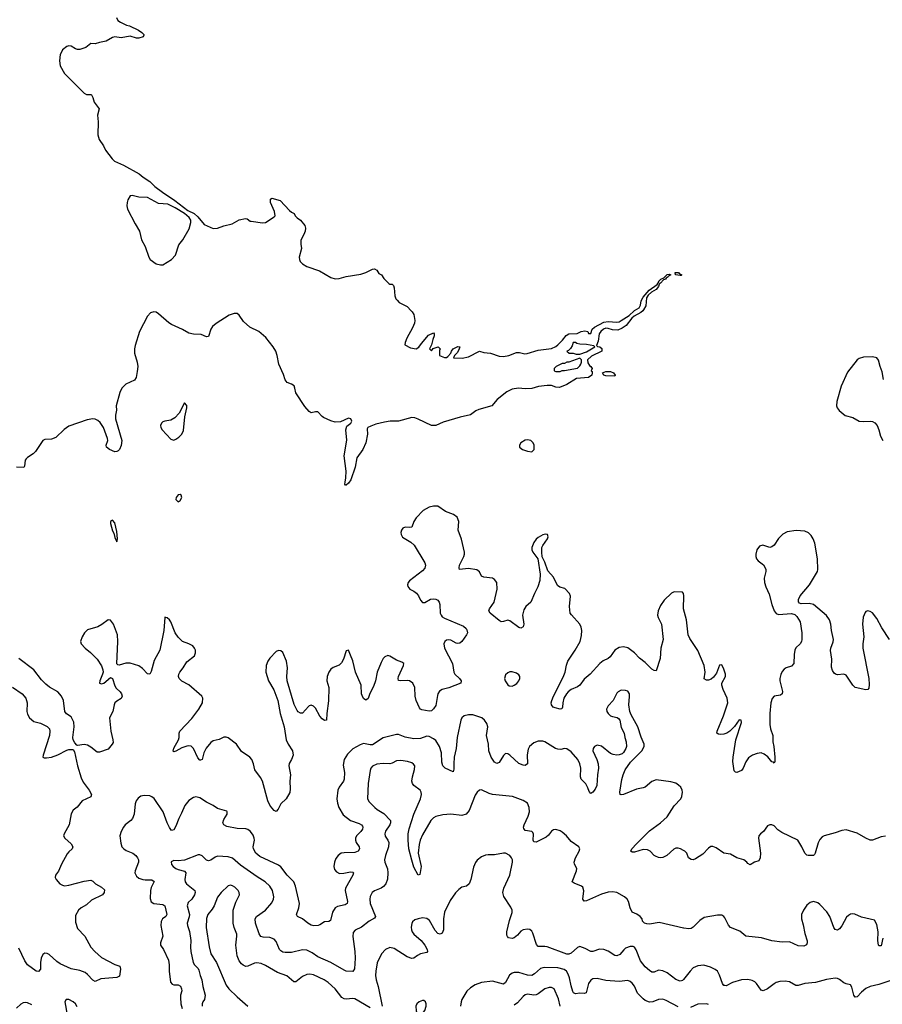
# Model space of a CAD drawing. Header units: inches. Extents: x 884691 to 1028259, y 526745 to 653629.
# Tile 186 of 241: x 963919 to 971821, y 623647 to 632666. Entities that reach past the tile are written whole.
import ezdxf

# ---------------------------------------------------------------- set-up
doc = ezdxf.new("R2010")
doc.units = ezdxf.units.IN
doc.header["$MEASUREMENT"] = 0
for name, color, linetype in [('A9662', 7, 'Continuous'), ('A9663', 7, 'Continuous'), ('A9672', 7, 'Continuous')]:
    doc.layers.add(name, color=color, linetype=linetype)

msp = doc.modelspace()

# ---------------------------------------------------------------- linework, layer by layer
at = {"layer": 'A9662', "color": 6}
for points, elevation in [([(969626, 630000), (969610, 629984.2), (969548.7, 629951.3), (969527.2, 629932.8), (969474.3, 629865.7), (969438.9, 629841.1), (969397.2, 629822.8), (969350, 629824.2), (969310, 629838.5), (969290, 629840.4), (969267.6, 629832.4), (969241.3, 629810), (969227.9, 629790), (969217.5, 629722.5), (969202, 629682), (969212.7, 629672.7), (969234, 629670), (969252.7, 629652.7), (969252, 629630), (969156.9, 629583.1), (969122, 629550), (969123.6, 629523.6), (969139.6, 629499.6), (969152, 629490), (969162, 629470), (969154, 629450), (969162, 629442), (969164.7, 629430), (969160.5, 629410), (969130, 629389.5), (969020.7, 629379.3), (968930, 629325.6), (968862.8, 629297.2), (968830, 629299.9), (968790, 629314.1), (968750, 629316), (968673.2, 629306.8), (968610, 629289.3), (968550, 629286), (968489.7, 629289.7), (968430, 629282), (968382.2, 629257.8), (968291.9, 629188.1), (968244, 629130), (968124.1, 629095.9), (968097.4, 629082.6), (968050, 629047.4), (967954.7, 629025.3), (967799.7, 628980.3), (967730, 628948.4), (967690, 628949.8), (967570, 629008.2), (967538.4, 629018.4), (967510, 629021.6), (967390.5, 628990), (967312.7, 628987.3), (967260.7, 628979.3), (967180.2, 628959.8), (967136, 628944), (967107.3, 628930), (967101.4, 628918.6), (967105.3, 628870), (967090, 628789.2), (967063.1, 628730), (967008.5, 628651.5), (966992.3, 628567.7), (966951.3, 628450), (966930, 628420.7), (966910, 628402.7), (966903.2, 628403.2), (966899, 628410), (966899.6, 628430), (966907.4, 628470), (966911, 628530), (966892.4, 628670), (966914.5, 628814.5), (966905.3, 628910), (966916.9, 628943.1), (966953.2, 628970), (966961.2, 628990), (966952.7, 629010), (966930, 629015.6), (966856.4, 628983.6), (966810, 628978.8), (966770.7, 628990.7), (966703.3, 629023.3), (966690, 629031.6), (966650, 629073), (966630, 629074.3), (966590, 629064.4), (966570, 629076.8), (966530, 629123.8), (966448.3, 629248.4), (966440.9, 629290), (966432.1, 629312.1), (966410, 629328.8), (966370, 629343.1), (966350, 629366.6), (966335, 629415), (966293.7, 629510), (966278.1, 629590), (966264.7, 629630), (966242, 629670), (966174.5, 629754.4), (966108.3, 629808.4), (966028.5, 629850), (965970, 629901.3), (965930, 629958.9), (965910, 629973.8), (965883.8, 629976.2), (965839.2, 629960.8), (965718.2, 629881.8), (965685.8, 629854.2), (965669.5, 629830), (965650, 629764.7), (965630, 629762.3), (965582.3, 629782.3), (965510, 629786), (965470, 629795.4), (965410, 629828.9), (965310, 629873.7), (965285.3, 629890), (965190, 629973), (965170, 629986.1), (965148.6, 629991.4), (965117.7, 629982.3), (965089, 629951), (965016.7, 629810), (964978.1, 629681.9), (964971.4, 629650), (964972.1, 629610), (964994.7, 629530), (965000.1, 629490), (964996.7, 629443.3), (964984.7, 629390), (964970, 629364), (964890, 629327.5), (964855.9, 629290), (964835.4, 629250), (964802.1, 629130), (964805.5, 629090), (964795.5, 629044.5), (964796.4, 629010), (964856, 628810), (964850, 628766.6), (964832.4, 628727.6), (964821.8, 628718.2), (964810, 628711.1), (964790, 628708.7), (964742.3, 628730), (964715.3, 628750), (964710.5, 628770), (964725.2, 628810), (964724.2, 628830), (964685.3, 628930), (964655.2, 628975.2), (964634.9, 628994.9), (964610, 629006.9), (964590, 629010), (964538, 629002), (964370, 628942.7), (964326.8, 628913.2), (964250, 628839.9), (964210, 628824.1), (964150, 628821.8), (964130, 628811.2), (964063.6, 628710), (964042.1, 628690), (963990, 628656.6), (963977.2, 628642.8), (963968.9, 628630), (963964.1, 628575.9), (963956.2, 628563.8), (963890, 628567.2)], 2100), ([(967506.3, 630000), (967515.3, 629990), (967530, 629966.8), (967540.3, 629910), (967535.3, 629884.7), (967518, 629842), (967466, 629750), (967450.8, 629710), (967448, 629688), (967499.8, 629659.8), (967550, 629650.4), (967574.9, 629665.1), (967598.7, 629701.3), (967664.1, 629775.9), (967710, 629798), (967716, 629790), (967714.8, 629770), (967702.5, 629737.5), (967692, 629688), (967674, 629650), (967690, 629634), (967707.3, 629652.7), (967754, 629670), (967771.3, 629651.3), (967764.7, 629635.3), (967764.7, 629590), (967810, 629571.3), (967830, 629572), (967840.4, 629579.6), (967868.9, 629611.1), (967874, 629630), (967889, 629650), (967931.3, 629671.3), (967950.8, 629670.8), (967944.7, 629650), (967930, 629618), (967902, 629590), (967894, 629570), (967973.1, 629566.9), (968030, 629578), (968130, 629630.8), (968170, 629616.4), (968231.3, 629610), (968310, 629584.4), (968350, 629582.4), (968399.3, 629590), (968470, 629617), (968496.7, 629616.7), (968545.7, 629605.7), (968567, 629607), (968670, 629638.4), (968790, 629653), (968830, 629672.2), (968850, 629688.9), (968890.9, 629730), (968925.3, 629774.7), (968950, 629789.3), (969027.3, 629792.7), (969061.2, 629810), (969095.8, 629815.8), (969122.8, 629810), (969130, 629792), (969150, 629791.3), (969162, 629830), (969183.5, 629850), (969270, 629894.2), (969310, 629901.3), (969390, 629894.7), (969410, 629898.5), (969429.6, 629910), (969502.8, 629957.2), (969547.9, 630000)], 2100), ([(970000, 627410.4), (969990, 627421.7), (969914.5, 627425.5), (969890, 627412.5), (969824.2, 627350), (969790, 627299.2), (969767.6, 627250), (969762.4, 627210), (969767.5, 627190), (969798.3, 627130), (969812.3, 626990), (969793.8, 626910), (969786.1, 626813.9), (969750, 626701.4), (969730, 626704), (969710, 626717.1), (969650, 626777.6), (969596.5, 626816.5), (969550, 626865.5), (969490, 626911.4), (969450, 626921.8), (969410, 626914.8), (969370.1, 626889.9), (969328.9, 626830), (969310, 626815.4), (969265.5, 626794.5), (969232.1, 626767.9), (969144.6, 626670), (969090, 626626.8), (969050.2, 626569.8), (969030, 626556.3), (968970.9, 626530), (968943.4, 626510), (968927.9, 626492.1), (968904.3, 626450), (968894.5, 626410), (968892.4, 626367.6), (968885.4, 626354.6), (968870, 626350.5), (968823, 626363), (968807.2, 626370), (968790.6, 626390), (968788.4, 626410), (968793.3, 626430), (968809.5, 626470), (968897.6, 626642.4), (968915, 626690), (968927, 626753), (968940.8, 626790), (969007.6, 626890), (969053.5, 626970), (969065.7, 627025.7), (969068.4, 627070), (969062.9, 627102.9), (969049.9, 627129.9), (968973.3, 627213.3), (968963.1, 627230), (968955, 627290), (968965.6, 627385.6), (968955.4, 627410), (968914.4, 627454.4), (968868.1, 627468.1), (968844.5, 627484.5), (968810, 627559.7), (968757.8, 627617.8), (968730, 627697.2), (968706.8, 627746.8), (968700.7, 627790), (968703, 627830), (968711.1, 627850), (968755.1, 627910), (968760.7, 627930), (968753.2, 627950), (968732.7, 627952.7), (968710, 627946.6), (968670, 627924.4), (968650, 627906.3), (968630, 627878), (968610.4, 627830.3), (968611.6, 627810), (968620.3, 627790), (968666.9, 627726.9), (968686.1, 627586.1), (968683.5, 627530), (968667, 627470), (968634.6, 627410), (968602.8, 627330), (968556.1, 627290), (968538.4, 627261.6), (968525.5, 627210), (968537.3, 627130), (968530, 627106), (968510, 627092.7), (968490, 627097.8), (968410, 627158.9), (968390, 627167), (968350, 627153), (968330, 627151.9), (968310, 627162.3), (968227.4, 627230), (968217.8, 627250), (968222, 627270), (968266, 627330), (968293.4, 627450), (968290.5, 627510), (968270, 627539.3), (968250, 627550.5), (968170, 627561), (968150, 627569.6), (968130, 627608.7), (968105.6, 627625.6), (968030, 627638), (967949.4, 627630), (967945.1, 627645.1), (967948.1, 627670), (967986.3, 627750), (967993.4, 627770), (967994.2, 627790), (967967.6, 627907.6), (967936.7, 627990), (967942.2, 628070), (967925.4, 628110), (967893.7, 628133.7), (967819.7, 628159.7), (967750, 628210.5), (967710, 628210.4), (967670, 628200.2), (967613.8, 628170), (967550, 628104.5), (967530.1, 628070), (967510, 628018.5), (967490, 628014.8), (967450, 628018.9), (967430, 628007.3), (967417.5, 627990), (967411.1, 627970), (967412.1, 627950), (967426.1, 627926.1), (967500.9, 627880.9), (967532.2, 627852.2), (967629.2, 627690), (967635.1, 627670), (967630, 627642.5), (967610, 627616.2), (967490, 627527.3), (967478.5, 627510), (967473, 627490), (967474.3, 627474.3), (967492, 627450), (967530, 627431.8), (967553.8, 627413.8), (967571.4, 627390), (967590.1, 627350.1), (967610, 627328.4), (967630, 627327.3), (967683.4, 627356.6), (967710, 627362.6), (967730, 627359), (967748.4, 627348.4), (967762.5, 627330), (967768.6, 627310), (967771.9, 627230), (967779.2, 627210), (967790, 627196.6), (967810, 627183.6), (967984.2, 627110), (968009.2, 627090), (968016.7, 627076.7), (968021.5, 627050), (968012, 627030), (967970, 626969.8), (967950, 626954.8), (967930, 626951.8), (967916.1, 626956.1), (967870, 626982.5), (967850, 626986.3), (967830, 626982), (967813.8, 626970), (967805.3, 626950), (967810.9, 626910), (967884.6, 626770), (967896, 626690), (967906.1, 626670), (967948.7, 626630), (967963.8, 626610), (967958.8, 626590), (967850, 626547.2), (967789.8, 626530.2), (967765.1, 626514.9), (967750, 626491.4), (967745.1, 626474.9), (967730, 626383.5), (967710, 626354.2), (967690, 626334.4), (967670, 626333.1), (967604.4, 626344.4), (967590, 626350), (967581.3, 626361.3), (967550.7, 626430), (967541.1, 626470), (967540.3, 626550), (967520.3, 626590), (967490.6, 626610), (967470, 626614.5), (967409.2, 626609.2), (967390, 626614.5), (967385.7, 626630), (967389.3, 626650), (967436.2, 626750), (967437.2, 626770), (967420.9, 626780.9), (967370, 626798.5), (967310, 626836.3), (967290, 626840.6), (967264.2, 626830), (967250, 626814.2), (967230, 626778), (967193.8, 626690), (967178, 626610), (967161.5, 626558.5), (967125.7, 626494.3), (967110, 626447.4), (967090, 626433.9), (967070, 626449.5), (967055.4, 626475.4), (967050.6, 626490.6), (967046.3, 626570), (966994.9, 626690), (966970, 626793.5), (966950, 626846.3), (966930, 626889.4), (966910, 626886), (966884.1, 626810), (966866.1, 626773.9), (966845.3, 626754.7), (966790, 626732.6), (966770, 626717.4), (966750.6, 626689.4), (966735.3, 626650), (966733.2, 626610), (966751.1, 626550), (966746.5, 626426.5), (966731.4, 626310), (966731.1, 626250), (966712.5, 626247.6), (966690, 626261.8), (966670, 626284.9), (966630, 626360.4), (966610, 626378.6), (966590, 626386.1), (966570, 626381.8), (966563.8, 626376.2), (966510, 626312.9), (966490, 626312.6), (966470, 626326.1), (966459.5, 626339.5), (966432.6, 626392.6), (966369, 626610), (966365.9, 626650), (966373.6, 626730), (966363.5, 626790), (966328.7, 626868.7), (966310, 626885.6), (966290, 626887.9), (966270, 626878.8), (966210, 626817.3), (966192, 626790), (966177.7, 626750), (966174.2, 626690), (966199.6, 626610), (966247.7, 626527.7), (966284.8, 626430), (966304.3, 626310), (966341.3, 626190), (966360.6, 626070), (966378, 626030), (966418.4, 625970), (966423.3, 625930), (966410.1, 625890), (966387.9, 625852.1), (966384.5, 625830), (966399.8, 625750), (966392.8, 625690), (966398, 625622), (966393.4, 625586.6), (966358.7, 625530), (966310, 625484.5), (966286, 625434), (966270, 625414), (966250, 625423.1), (966230, 625446.1), (966210, 625472), (966191.2, 625510), (966143, 625690), (966125.3, 625725.3), (966074.6, 625794.6), (966062.3, 625850), (966044.2, 625890), (966026.1, 625910), (965950, 625962.9), (965905.1, 626030), (965830, 626086.7), (965810, 626094.8), (965790, 626094.5), (965746.9, 626073.1), (965690, 626059), (965670, 626046.2), (965626.2, 625993.8), (965605.6, 625950), (965590, 625888.3), (965575.8, 625884.2), (965570, 625884.4), (965550, 625905.8), (965511.6, 625991.6), (965490, 626011.2), (965470, 626014.1), (965449.2, 626010.8), (965403.9, 625996.1), (965350, 625965.6), (965330, 625959.7), (965325.9, 625965.9), (965330, 625994.3), (965373.9, 626070), (965380.2, 626090), (965379.5, 626130), (965386.5, 626150), (965495.9, 626264.1), (965558.7, 626350), (965592.7, 626410), (965596.7, 626450), (965587.2, 626470), (965470, 626572.3), (965405.6, 626605.6), (965380.6, 626630), (965373.6, 626650), (965375.8, 626670), (965385.2, 626690), (965417.7, 626730), (965450, 626784.4), (965519.7, 626840.3), (965530, 626866), (965528.7, 626890), (965520.4, 626910), (965504.7, 626930), (965470, 626948.8), (965411.1, 626971.1), (965369.9, 627009.9), (965343.9, 627050), (965304.5, 627150), (965291.6, 627170), (965270, 627186), (965250, 627194), (965247.3, 627190), (965238.5, 627070), (965201.5, 626890), (965150, 626796.9), (965123.4, 626696.6), (965110, 626672.6), (965090, 626675.1), (965044.1, 626724.1), (965010, 626748.4), (964930, 626770.8), (964890, 626771.7), (964830, 626753.3), (964817.1, 626757.1), (964810, 626766), (964817.7, 626970), (964814.4, 627030), (964777.7, 627130), (964750, 627165.1), (964730, 627169.6), (964672.8, 627127.2), (964634.4, 627105.6), (964541.4, 627078.6), (964511.6, 627050), (964490, 627011.6), (964476.5, 626970), (964481.3, 626950), (964518, 626910), (964569.1, 626869.1), (964628.9, 626810), (964668.7, 626748.7), (964681.8, 626710), (964683.2, 626690), (964678.9, 626670), (964652.7, 626610), (964651, 626590), (964670, 626582.4), (964690, 626587.4), (964750, 626639.5), (964770, 626630.4), (964790, 626563.6), (964803.9, 626543.9), (964839.3, 626510), (964852.4, 626490), (964856.6, 626470), (964850, 626447.3), (964810, 626424.2), (964791.7, 626408.3), (964783, 626390), (964772.3, 626327.7), (964742.5, 626270), (964752.6, 626150), (964772.3, 626070), (964773.9, 626046.1), (964766.7, 626030), (964730, 625983.4), (964650, 625956), (964630, 625957.1), (964570, 626003.8), (964540.8, 626020.8), (964510, 626027.4), (964450, 626019.1), (964441.1, 626021.1), (964422.7, 626042.7), (964408.9, 626068.9), (964405.3, 626090), (964419.1, 626190), (964415.3, 626230), (964390, 626280.8), (964349.1, 626309.1), (964333.3, 626330), (964321.1, 626430), (964300.9, 626470), (964270, 626508.2), (964193.2, 626553.2), (964159.3, 626579.3), (964119.9, 626619.9), (964049.9, 626710), (963910, 626816.1)], 2200), ([(963853, 626553), (963941.7, 626490), (963974.1, 626450), (963987.2, 626410), (963983.7, 626330), (963990, 626303.2), (964010, 626272.6), (964050, 626238.6), (964110, 626221.9), (964170.6, 626190.6), (964190.9, 626170), (964195.8, 626150), (964192.1, 626107.9), (964132.7, 625930), (964130.8, 625910.8), (964144.1, 625904.1), (964163.4, 625903.4), (964210, 625911.2), (964270, 625931), (964350, 625974), (964370, 625980.7), (964410, 625982.4), (964420.6, 625960.6), (964447.5, 625830), (964482.6, 625722.6), (964501.8, 625681.8), (964554.1, 625610), (964576.6, 625570), (964571.1, 625548.9), (964490, 625509.8), (964446.1, 625453.9), (964410, 625425.7), (964390, 625392.4), (964372.8, 625290), (964325.2, 625210), (964321.8, 625190), (964332.1, 625170), (964390, 625116.3), (964407.3, 625090), (964400.2, 625070), (964370, 625044.2), (964355.2, 625024.8), (964303, 624930), (964274.1, 624865.9), (964247.9, 624830), (964243.8, 624810), (964253.1, 624790), (964286.7, 624750), (964310, 624737.4), (964330, 624733.6), (964370, 624738.8), (964510, 624773.5), (964570, 624783.5), (964590, 624774.7), (964612.4, 624750), (964670, 624719.6), (964694.7, 624694.7), (964694.2, 624670), (964678.7, 624650), (964578, 624602), (964530, 624559), (964480.8, 624530), (964457.5, 624510), (964430, 624459.7), (964430, 624398.4), (964450, 624340.2), (964514.3, 624270), (964571.5, 624170), (964607.1, 624130), (964670, 624075.5), (964790, 624012.4), (964835.4, 623995.4), (964841.5, 623970), (964834.9, 623905.1), (964808, 623892), (964660.9, 623879.1), (964610, 623856.5), (964590, 623869.4), (964541.5, 623921.5), (964517.6, 623937.6), (964470, 623955.4), (964391.6, 623971.6), (964290, 624016.6), (964258.4, 624038.4), (964190, 624102.9), (964170, 624113.9), (964150, 624116.9), (964130, 624102.9), (964115, 624070), (964108.8, 624030), (964108.4, 623970), (964090, 623948.8), (964070, 623949.8), (963989.5, 624009.5), (963965, 624045), (963910, 624162)], 2200), ([(970000, 625056), (969971.5, 625071.5), (969950, 625077.8), (969930, 625078.4), (969910, 625068.7), (969846.2, 625010), (969810, 624991.8), (969790, 624989.5), (969770, 624991.7), (969742.7, 625002.7), (969730, 625011.1), (969695.9, 625050), (969670, 625062.2), (969630, 625063.9), (969550, 625041.4), (969530, 625041.2), (969517.5, 625050), (969525.2, 625070), (969570, 625117.3), (969690, 625234.5), (969790, 625310.6), (969850, 625365.7), (969915.9, 625464.1), (969975.8, 625530), (969985.4, 625550), (969991, 625590), (969987.7, 625610), (969975.7, 625635.7), (969955.6, 625655.6), (969930, 625671.6), (969885.1, 625685.1), (969750, 625702.4), (969710, 625688.8), (969650, 625637.4), (969631, 625629), (969570, 625617.9), (969450, 625568.5), (969430, 625564.3), (969419.8, 625570), (969417.1, 625590), (969434, 625706), (969446, 625750), (969465.7, 625794.3), (969515.4, 625864.6), (969618.1, 625970), (969640.6, 626010), (969641, 626030), (969613, 626093), (969582.7, 626190), (969519.9, 626299.9), (969508.2, 626328.2), (969498, 626390), (969506.4, 626466.4), (969504.5, 626490), (969490, 626515.5), (969470, 626522), (969430, 626523.1), (969402.6, 626510), (969390, 626496.8), (969356.8, 626430), (969310, 626379.5), (969295.7, 626350), (969297.9, 626330), (969309.1, 626310), (969330, 626290.6), (969350, 626282.1), (969393.5, 626273.5), (969405.7, 626265.7), (969416.6, 626250), (969430, 626183.8), (969457.6, 626130), (969462.4, 626090), (969475, 626050), (969476.8, 626010), (969471, 625990), (969450, 625953.7), (969437.2, 625942.8), (969410, 625931.3), (969390, 625930.6), (969355.1, 625935.1), (969330, 625945.8), (969250, 626012.5), (969210, 626022.2), (969184.6, 626010), (969172.5, 625990), (969170.6, 625970), (969205, 625890), (969216.8, 625850), (969221.9, 625810), (969211.3, 625748.7), (969206.7, 625650), (969190, 625616.4), (969170, 625591.1), (969150, 625576.5), (969135.7, 625595.7), (969124.8, 625630), (969105.6, 625665.6), (969062, 625710), (969057.4, 625730), (969058.1, 625810), (969049.9, 625850), (969031.2, 625890), (968970, 625958.7), (968930, 625987.6), (968910, 625990.8), (968877.5, 625982.5), (968850, 625982.9), (968828.9, 625990), (968730, 626050.9), (968710, 626056.7), (968670, 626056.9), (968630, 626043.3), (968588.8, 626010), (968577, 625983), (968567.8, 625932.2), (968569.5, 625850.5), (968550, 625833.9), (968530, 625836.6), (968492.7, 625852.7), (968410, 625929.3), (968390, 625942.8), (968370, 625943.9), (968350, 625925.7), (968310, 625860.6), (968290, 625852.5), (968270, 625865.3), (968239.6, 625910), (968216.2, 625970), (968212.8, 626030), (968194.1, 626110), (968207.1, 626187.2), (968197.7, 626217.7), (968178.5, 626250), (968153.5, 626270), (968070, 626297.9), (968030, 626299.3), (967991.1, 626288.9), (967970, 626271.4), (967959.4, 626250), (967927.5, 626090), (967917.3, 625990), (967898.9, 625910), (967894.9, 625850), (967897.6, 625802.4), (967890, 625777.3), (967817.7, 625810), (967794.2, 625830), (967785.7, 625865.7), (967783.3, 625950), (967765.5, 626010), (967730, 626062.1), (967710, 626080.1), (967670, 626100.7), (967650, 626103.8), (967590, 626082.8), (967530, 626079.1), (967450, 626094.9), (967390, 626118.9), (967370, 626119.5), (967250, 626088.5), (967150, 626024.8), (967130, 626022.6), (967070, 626035), (967037.1, 626022.9), (966972.2, 625987.8), (966922.3, 625937.7), (966891.8, 625888.2), (966883.5, 625836.5), (966893.2, 625770), (966891.2, 625708.8), (966886.3, 625690), (966844.2, 625635.8), (966832.1, 625610), (966824.3, 625530), (966830, 625490), (966842.3, 625450), (966883.3, 625383.3), (966950, 625330.6), (967030, 625302.4), (967051.5, 625290), (967058.7, 625278.7), (967062.6, 625270), (967058.4, 625250), (967044.8, 625230), (967005, 625190), (966995.9, 625170), (966995.5, 625150), (967001.4, 625130), (967027.4, 625090), (967032.2, 625070), (967018.8, 625050), (966990, 625038.9), (966890, 625035.3), (966865.2, 625030), (966835.9, 625010), (966816.4, 624983.6), (966802.6, 624950), (966796.8, 624910), (966803.2, 624883.2), (966820.4, 624860.4), (966850, 624846.6), (966888.1, 624848.1), (966950, 624861.3), (966970, 624858.6), (966977.3, 624850), (966971.2, 624830), (966904.6, 624710), (966901, 624690), (966921.1, 624590), (966918.7, 624570), (966900.9, 624559.1), (966830, 624543), (966810, 624530.2), (966784.3, 624490), (966766.4, 624413.6), (966750, 624404.7), (966710, 624401.8), (966670, 624374), (966652.6, 624367.4), (966613.7, 624366.3), (966590, 624372), (966559.1, 624390), (966510, 624429), (966463.4, 624450), (966454.6, 624470), (966476.8, 624530), (966481.2, 624570), (966444.7, 624730), (966430, 624768.7), (966370, 624830.7), (966310, 624906.3), (966290, 624922.1), (966119.9, 624999.9), (966082.1, 625030), (966061.2, 625070), (966059.2, 625090), (966068.8, 625150), (966067.8, 625170), (966057.3, 625197.3), (966032.9, 625230), (966010, 625246.9), (965990, 625254.5), (965910, 625258.8), (965817.1, 625277.1), (965788.9, 625290), (965780.7, 625310), (965790, 625340.8), (965818.3, 625390), (965819.9, 625410), (965815.5, 625415.5), (965730, 625440.3), (965690, 625468.9), (965630, 625499.8), (965570, 625539), (965532.5, 625547.5), (965510, 625542.1), (965470, 625512.4), (965432.5, 625467.5), (965402.5, 625397.5), (965376.1, 625350), (965350, 625277.5), (965330, 625244.1), (965310, 625239.4), (965290, 625266.4), (965270, 625308.6), (965234.3, 625410), (965150, 625531.6), (965130, 625548.4), (965110, 625556), (965060.7, 625559.3), (965030, 625554.2), (965004.6, 625535.4), (964984.9, 625510), (964977.3, 625482.7), (964968.4, 625390), (964953.5, 625350), (964936.6, 625330), (964885.2, 625290), (964868.8, 625270), (964847.3, 625230), (964837.6, 625190), (964844.1, 625124.1), (964855.6, 625090), (964872.2, 625070), (964895.2, 625055.2), (964955, 625030), (964982.3, 625010), (964999.3, 624990), (965007.6, 624970), (965008.5, 624950), (964975.6, 624870), (964975.1, 624850), (964990, 624819.4), (965010, 624803.8), (965046, 624790), (965070, 624785.8), (965130, 624786.4), (965151, 624771), (965123.9, 624716.1), (965117.4, 624690), (965114.8, 624614.8), (965124.5, 624584.5), (965149.3, 624569.3), (965230, 624562.3), (965249.2, 624549.2), (965268.3, 624470), (965256.7, 624450), (965228.4, 624430), (965213.7, 624406.3), (965211.6, 624370), (965231.3, 624270), (965209.3, 624210), (965208.9, 624190), (965235.2, 624150), (965283.6, 624050), (965289.2, 624010), (965288.2, 623950), (965300.8, 623850), (965316.6, 623830), (965330, 623825.4), (965370, 623824.6), (965391.7, 623811.7), (965401.4, 623790), (965403.2, 623770), (965391.8, 623730), (965391.4, 623710), (965396.5, 623650), (965406.5, 623610)], 2300), ([(970000, 624344.9), (969775.6, 624395.6), (969690, 624381.1), (969663.4, 624383.4), (969641.7, 624390), (969625.2, 624410), (969620.3, 624430), (969604.5, 624450), (969571.2, 624471.2), (969529, 624490), (969510.5, 624530), (969497.4, 624590), (969485.1, 624610), (969460.5, 624630), (969390, 624671.1), (969350, 624678.4), (969310, 624673.9), (969250, 624654.9), (969110, 624595.5), (969090, 624591.7), (969077.4, 624610), (969087.8, 624687.8), (969078.5, 624718.5), (969067, 624730), (968997.7, 624757.7), (968980.3, 624770), (969019.9, 624870), (969023.7, 624890), (969000.7, 624930), (968999, 624950), (969012.1, 624990), (969045.5, 625050), (969049, 625070), (969039.8, 625090), (968970, 625137), (968928.5, 625190), (968890, 625225.3), (968870, 625236), (968830, 625246.9), (968810, 625245.9), (968790, 625232.7), (968764.6, 625195.4), (968742.5, 625177.5), (968650, 625133.1), (968630, 625134.5), (968623.4, 625150), (968624.8, 625204.8), (968619.8, 625219.8), (968610, 625231), (968550, 625239.3), (968535.9, 625255.9), (968534.1, 625270), (968539, 625290), (968577.5, 625370), (968588.5, 625410), (968587.5, 625450), (968569.4, 625489.4), (968530, 625515), (968434.3, 625550), (968250, 625569.9), (968218.8, 625578.9), (968150, 625611.6), (968130, 625607.1), (968110, 625591), (968090, 625562.6), (968036.7, 625423.3), (968008.9, 625390), (967970, 625376.2), (967870, 625390.2), (967796.3, 625383.7), (967730, 625366.4), (967710, 625355), (967684.2, 625330), (967610, 625199.3), (967588.9, 625151.1), (967577.5, 625110), (967570, 625030.1), (967596.5, 624910), (967584.9, 624835.1), (967570.4, 624829.6), (967530, 624902), (967510, 624968.1), (967484.5, 625070), (967478.1, 625150), (967479, 625210), (967486.9, 625253.1), (967529.2, 625390), (967590.8, 625530), (967599.6, 625570), (967597, 625590), (967587.1, 625607.1), (967529.9, 625650), (967517.2, 625670), (967511.7, 625690), (967517.2, 625730), (967536.7, 625796.7), (967538.1, 625830), (967527.4, 625847.4), (967510, 625857.6), (967470.5, 625870.5), (967410, 625881.4), (967370, 625877.4), (967330, 625855.7), (967310, 625850.2), (967250, 625853.8), (967190, 625847.6), (967151.2, 625828.8), (967135.8, 625810), (967128.3, 625790), (967112, 625670), (967104.3, 625530), (967120.2, 625500.2), (967170.9, 625450), (967194.3, 625430), (967255.3, 625395.3), (967314.9, 625330), (967317.2, 625310), (967310.9, 625290), (967270, 625231.9), (967263.3, 625210), (967265.9, 625185.9), (967292, 625150), (967300.5, 625130), (967296.8, 625090), (967269, 625009), (967261.6, 624970), (967264.8, 624950), (967288.4, 624888.4), (967291, 624850), (967287.4, 624792.6), (967272.7, 624750), (967253.3, 624726.7), (967230, 624710.5), (967170, 624687.4), (967149.4, 624670.6), (967130, 624635.5), (967125.5, 624610), (967128.7, 624570), (967177.2, 624450), (967170, 624434.9), (967121.9, 624410), (967050, 624355.1), (966992.9, 624327.1), (966975.2, 624304.8), (966971.1, 624268.9), (966990.2, 624130), (966993.4, 624070), (966987, 623973), (966970, 623948.3), (966910.2, 623950.2), (966890, 623958.6), (966769.7, 624029.7), (966650, 624080.5), (966597.8, 624117.8), (966550, 624143), (966510, 624145), (966410, 624121.1), (966350, 624120.2), (966330, 624124.8), (966310, 624137.7), (966300.4, 624150), (966270, 624221.8), (966250, 624245.2), (966210, 624259.2), (966150, 624262.9), (966128.6, 624268.6), (966111.6, 624291.6), (966078.1, 624390), (966077.6, 624430), (966088.4, 624451.6), (966170.6, 624510), (966230, 624577.4), (966244.1, 624610), (966246.2, 624630), (966235.1, 624690), (966210, 624728.4), (966167.5, 624770), (966093.5, 624813.5), (965942.4, 624922.4), (965870, 624986.7), (965830, 624999), (965730, 625003), (965710, 624995.1), (965670, 624968.1), (965650, 624961.7), (965630, 624967.8), (965590, 625006.8), (965570, 625015.7), (965555, 625015), (965430, 624968.7), (965370, 624962.7), (965330, 624963.7), (965306.6, 624953.4), (965310, 624928.9), (965324.5, 624910), (965350, 624891.8), (965370, 624881.9), (965430, 624867.5), (965439.6, 624850), (965432.5, 624790), (965435.8, 624770), (965448.6, 624750), (965522.1, 624690), (965525.3, 624670), (965519.5, 624650), (965494.6, 624610), (965461.6, 624578.4), (965454.5, 624550), (965474.2, 624470), (965472.4, 624447.6), (965454.6, 624390), (965455.3, 624370), (965474.2, 624314.2), (965487.8, 624230), (965482.9, 624170), (965486.8, 624130), (965509.1, 624029.1), (965519.8, 624010), (965554.2, 623974.2), (965560.4, 623960.4), (965572, 623912), (965588.5, 623870), (965595.6, 623810), (965619.2, 623730), (965613.2, 623690), (965598.1, 623670), (965591.6, 623650), (965591.2, 623628.8)], 2400), ([(970000, 623874.6), (969996.4, 623870), (969990, 623863.8), (969970, 623859.2), (969930, 623874.7), (969850, 623934.5), (969810, 623954), (969770, 623959), (969730, 623939.9), (969710, 623942.2), (969690, 623956.7), (969650, 623991.7), (969606.5, 624046.5), (969566.9, 624146.9), (969551.5, 624171.5), (969537.5, 624177.5), (969510, 624176.6), (969470, 624161.4), (969452.5, 624147.4), (969416, 624104), (969390, 624092.4), (969370, 624094.6), (969310, 624132.5), (969270, 624148.5), (969230, 624152.5), (969170, 624130.7), (969150.4, 624130.4), (969099.4, 624159.4), (969050, 624176.2), (969030, 624166.9), (968970, 624114.1), (968950, 624107.1), (968930, 624107.2), (968750, 624173.2), (968730, 624177.1), (968670, 624175.5), (968654.6, 624194.6), (968619.9, 624299.9), (968610, 624317.4), (968591.2, 624331.2), (968570, 624334.5), (968530, 624329.8), (968510, 624317.8), (968480.7, 624279.3), (968450, 624255.1), (968430, 624251.1), (968396.9, 624256.9), (968386.7, 624266.7), (968381.6, 624281.6), (968381, 624310), (968404.7, 624415.3), (968429.3, 624489.3), (968429.9, 624510), (968417.7, 624537.7), (968353.1, 624633.1), (968345.9, 624670), (968355.5, 624710), (968410.6, 624830), (968434.7, 624950), (968433.5, 624970), (968424.9, 624990), (968408.2, 625010), (968370, 625030.3), (968350, 625031.3), (968270, 625016.7), (968210, 625017.3), (968186.6, 625013.4), (968150, 624998), (968110, 624966.8), (968094.6, 624945.4), (968076.1, 624903.9), (968052.8, 624790), (968037.4, 624750), (968011.4, 624730), (967970, 624718.9), (967940.6, 624699.4), (967912.3, 624667.7), (967862.6, 624597.4), (967809.4, 624490), (967799.9, 624430), (967800.5, 624330), (967790, 624299), (967770, 624288.9), (967750, 624295.2), (967724.6, 624324.6), (967673.4, 624413.4), (967650, 624433.7), (967610, 624438.4), (967568.7, 624431.2), (967540, 624420), (967517.8, 624402.2), (967510, 624387.6), (967505.9, 624354.1), (967508, 624330), (967515.5, 624310), (967530, 624288.3), (967596.5, 624230), (967631.8, 624190), (967652.8, 624150), (967654.6, 624130), (967650, 624121.9), (967590, 624108.6), (967564.4, 624095.6), (967530, 624069.4), (967510, 624065.1), (967470, 624082.5), (967350, 624156.9), (967310, 624165.9), (967270, 624147.8), (967234.5, 624110), (967194.3, 624025.7), (967180.7, 623950), (967178.2, 623910), (967184.6, 623870), (967203.4, 623810), (967239, 623630)], 2500), ([(967130, 623615.3), (966990, 623697.7), (966970, 623701.4), (966910, 623694.6), (966890, 623697.6), (966870, 623709.9), (966809.6, 623789.6), (966745.4, 623845.4), (966707, 623870), (966610, 623916.9), (966576.9, 623923.1), (966550, 623919.9), (966510, 623900.7), (966450, 623853.3), (966430, 623853), (966367.6, 623907.6), (966279.5, 623939.5), (966170, 624002.7), (966130, 624021.1), (966090, 624026.2), (966070, 624023.1), (966010, 623996.6), (965990, 623994.8), (965965.5, 624005.5), (965950, 624018.5), (965930, 624045.8), (965912.2, 624090), (965898.4, 624190), (965909.7, 624270), (965907.5, 624290), (965883.8, 624350), (965875, 624390), (965874.2, 624510), (965898.2, 624581.8), (965931.2, 624650), (965929.9, 624670), (965919, 624690), (965890, 624718.6), (965870, 624732.2), (965850, 624738.1), (965830, 624732.7), (965763.7, 624670), (965732.2, 624627.8), (965701.6, 624550), (965682.1, 624517.9), (965643.5, 624470), (965630, 624432.7), (965626.1, 624350), (965654.5, 624174.5), (965671.4, 624110), (965721.4, 624030), (965810, 623823.6), (965836, 623790), (965910, 623714.6), (966009.2, 623630)], 2500), ([(969950, 623624.1), (969841.8, 623681.8), (969810, 623692.9), (969770, 623690), (969719.8, 623670), (969690, 623667), (969650, 623681), (969630, 623696.8), (969579.4, 623750), (969550, 623811.7), (969530, 623841.1), (969510, 623857.2), (969490, 623864.2), (969410, 623856.2), (969290, 623864.3), (969210, 623883.1), (969170, 623881.7), (969150, 623868.7), (969130, 623838.1), (969107.6, 623752.4), (969090, 623746.2), (969050, 623748.2), (969010, 623743.8), (968991.7, 623751.7), (968985.3, 623765.3), (968970, 623817.3), (968956.4, 623890), (968944.3, 623924.3), (968928.6, 623950), (968905.6, 623965.6), (968850, 623982), (968730, 623983.8), (968710, 623981.9), (968690, 623973.7), (968634.5, 623925.5), (968610, 623910), (968570, 623913), (968490, 623939.8), (968450, 623939.3), (968429.2, 623930.8), (968406.5, 623913.5), (968370, 623847.5), (968350, 623832.5), (968250, 623859), (968150, 623847.8), (968090, 623826.5), (968050, 623799.2), (968013.7, 623766.3), (967968.8, 623691.2), (967962.5, 623670), (967956.1, 623630)], 2600), ([(968871.5, 623631.5), (968855.8, 623695.8), (968813.9, 623790), (968790, 623802), (968770, 623802.4), (968730, 623788), (968670, 623741.7), (968650, 623732.5), (968630, 623731.1), (968570, 623740.6), (968550, 623735), (968530, 623719.8), (968479.3, 623660.7), (968450, 623638.2)], 2700), ([(964445.1, 623625.1), (964430.2, 623650.2), (964410, 623668.9), (964370, 623690.7), (964346.2, 623690), (964331.9, 623670), (964353.1, 623550)], 2300), ([(964030, 623643.2), (963990, 623659.1), (963970, 623662.3), (963950, 623659.5), (963930, 623647.9), (963890, 623611.5)], 2300)]:
    msp.add_lwpolyline(points, dxfattribs=dict(at, elevation=elevation))
for points, elevation in [([(969010, 629709.3), (968990, 629709), (968980.5, 629679.5), (968964.9, 629655.1), (968945.5, 629634.5), (968932, 629630), (968951.6, 629611.6), (968990, 629611.3), (969016.4, 629603.6), (969050, 629602), (969110, 629624.7), (969188, 629670), (969177.2, 629677.2), (969110, 629689.5), (969050, 629693.3), (969021.4, 629701.4)], 2100), ([(969050, 629566), (968950, 629528), (968930, 629528), (968910, 629518), (968890, 629515.3), (968834, 629490), (968814, 629470), (968814, 629450), (968830, 629442), (968870, 629444.7), (968890, 629452), (968910, 629452), (969030, 629474), (969050, 629494), (969058, 629510), (969066, 629530), (969066, 629550)], 2100), ([(969370, 629402), (969290, 629404.5), (969269.4, 629410), (969259, 629430), (969290, 629443.8), (969330, 629443.8), (969358.8, 629430), (969374, 629410)], 2100), ([(965430, 629155.1), (965378.7, 629061.3), (965340.3, 629019.7), (965302.7, 628997.3), (965250, 628989.8), (965230, 628981.8), (965217.6, 628970), (965210.2, 628950), (965212.8, 628930), (965223.8, 628910), (965304.1, 628824.1), (965330, 628814.5), (965350, 628823), (965377.3, 628842.7), (965403.5, 628870), (965418.3, 628901.7), (965431.8, 629028.2), (965451.6, 629110), (965450, 629133.2)], 2200), ([(968570, 628817.4), (968550, 628813.5), (968510.5, 628790), (968496.4, 628770), (968498.4, 628750), (968523.8, 628730), (968570, 628712.7), (968610, 628709.1), (968631.1, 628728.9), (968632.6, 628767.4), (968623, 628790), (968600.7, 628810)], 2200), ([(965390, 628316.9), (965370, 628313.5), (965352, 628290), (965350.4, 628270), (965370, 628250.4), (965390, 628260.4), (965403.1, 628290), (965398, 628310)], 2200), ([(964770, 628080.9), (964751, 628070), (964750.7, 628050), (964770, 627984.7), (964782, 627962), (964790, 627922), (964810, 627884.7), (964816, 627910), (964810, 627978), (964790, 628057.2)], 2200), ([(968430, 626693.7), (968410, 626692.5), (968390, 626682.6), (968370, 626663.7), (968360.3, 626630), (968366.5, 626610), (968390, 626572.7), (968403.7, 626563.7), (968430, 626561.7), (968450, 626569.6), (968472.9, 626587.1), (968491.9, 626610), (968500.1, 626630), (968499.4, 626650), (968490, 626664.2), (968470, 626679)], 2300), ([(967610, 623683.2), (967578.5, 623670), (967556.8, 623650), (967547.7, 623630), (967550, 623586.8), (967562.3, 623550), (967570, 623542.3), (967590, 623546), (967610, 623562.7), (967629.8, 623590), (967642.2, 623630), (967643.2, 623650), (967637.8, 623670), (967621.1, 623681.1)], 2600)]:
    msp.add_lwpolyline(points, close=True, dxfattribs=dict(at, elevation=elevation))
at = {"layer": 'A9663', "color": 6, "elevation": 2100}
for points in [[(964805.3, 632685.3), (964819.6, 632659.6), (964842.1, 632642.1), (964897.4, 632617.4), (964925.5, 632610), (965007.7, 632570), (965038, 632550), (965056.3, 632530), (965055.9, 632524.1), (965050, 632509), (965010, 632495.3), (964990, 632495.3), (964930, 632514), (964850, 632501.2), (964790, 632509), (964770, 632504), (964710, 632469.6), (964650, 632458), (964610, 632444), (964570, 632448.7), (964524.7, 632410), (964470, 632392.3), (964450, 632392.3), (964430, 632399.5), (964390, 632423), (964370, 632425.1), (964350, 632420.5), (964312.2, 632390), (964300.7, 632370), (964290, 632346.6), (964282.8, 632290), (964290, 632244), (964330, 632172), (964510, 631992), (964530, 631982), (964570, 631982), (964576.9, 631976.9), (964590, 631954), (964601, 631910), (964646, 631850), (964630.7, 631790), (964637.3, 631730), (964633.4, 631610), (964648.2, 631570), (964688, 631510), (964705.5, 631470), (964766.4, 631390), (964788.5, 631370), (964870, 631334.9), (965014.5, 631254.5), (965050, 631223.8), (965110, 631184.7), (965157.6, 631137.6), (965225.8, 631085.8), (965341.3, 631010), (965459.4, 630919.4), (965517.2, 630890), (965550, 630860.2), (965610, 630790.3), (965690, 630752.3), (965730, 630755.8), (965790, 630778.7), (965864.7, 630795.3), (965930, 630831.6), (965986.4, 630846.4), (966002.8, 630842.8), (966030, 630822), (966039.6, 630819.6), (966144.1, 630804.1), (966171.3, 630808.7), (966250, 630858.8), (966258, 630870), (966253.7, 630910), (966217.7, 630990), (966218, 631022), (966230, 631032.4), (966306, 631010), (966390, 630918.8), (966410, 630902), (966434, 630890), (966442, 630870), (966462, 630850), (966490.7, 630830.7), (966530, 630782), (966535.9, 630755.9), (966534, 630730), (966522.5, 630697.5), (966494, 630646), (966493.4, 630610), (966499.3, 630570), (966480.4, 630490), (966481.3, 630470), (966488.5, 630450), (966508.4, 630430), (966550, 630406.3), (966664.7, 630364.7), (966770, 630303.7), (966810, 630293.7), (966844.7, 630295.3), (966910, 630314.9), (967045.6, 630334.4), (967090, 630350.8), (967150, 630381), (967170, 630384.7), (967190.7, 630370.7), (967210, 630342), (967232, 630330), (967255.3, 630295.3), (967302, 630250), (967310, 630244.7), (967330, 630244.7), (967344.7, 630230), (967350.6, 630210.6), (967356.7, 630136.7), (967366, 630110), (967376.1, 630096.1), (967396.1, 630076.1), (967470, 630040.4), (967506.3, 630000)], [(969547.9, 630000), (969550, 630002), (969594.5, 630025.5), (969605.6, 630050), (969612.8, 630090), (969630, 630125.5), (969684.2, 630190), (969758.3, 630241.7), (969774.8, 630265.2), (969774, 630270), (969792, 630290), (969818.4, 630301.6), (969850, 630333.4), (969870, 630334.9), (969884.7, 630330), (969862.4, 630317.6), (969860.5, 630310), (969840.7, 630299.3), (969836, 630290), (969817.8, 630282.2), (969790, 630252), (969787.1, 630252.9), (969776.4, 630243.6), (969770, 630222.7), (969750, 630194), (969708.3, 630171.7), (969676.9, 630143.1), (969661.6, 630118.4), (969655.3, 630044.7), (969633, 630007), (969626, 630000)]]:
    msp.add_lwpolyline(points, dxfattribs=at)
for points in [[(964950, 631055.1), (964930, 631053), (964910, 631015.1), (964904, 630990), (964901.9, 630961.9), (964906.2, 630930), (964975.5, 630795.5), (965016, 630730), (965036, 630650), (965068.1, 630588.1), (965102, 630490), (965114.8, 630470), (965170.5, 630430), (965210, 630419.7), (965230, 630421.6), (965310, 630469.1), (965347.6, 630510), (965377.7, 630602.3), (965414, 630650), (965471.9, 630750), (965487.6, 630807.6), (965485.6, 630830), (965472.8, 630852.8), (965430, 630889.7), (965342.2, 630942.2), (965275, 630975), (965190, 630983.4), (965090, 631035.8), (965010, 631040.4)], [(969977.5, 630322.5), (969970, 630322.9), (969926, 630330), (969924, 630350), (969953.4, 630350), (969961.1, 630341.1), (969986, 630330)]]:
    msp.add_lwpolyline(points, close=True, dxfattribs=at)
at = {"layer": 'A9672', "color": 6}
for points, elevation in [([(971831.1, 629371.1), (971821.1, 629441.1), (971800.2, 629490), (971786, 629546), (971770, 629567.6), (971730, 629578.8), (971650, 629576), (971610, 629563.7), (971589.4, 629550.6), (971502.7, 629437.3), (971445.6, 629310), (971403.3, 629170), (971400.8, 629130), (971406.6, 629110), (971426, 629086), (971479.6, 629039.6), (971550, 629021.2), (971610, 628987.7), (971644.5, 628984.4), (971710, 628988.8), (971730, 628985.1), (971753.8, 628973.8), (971772.8, 628950), (971790, 628908.4), (971806.1, 628850), (971827.3, 628810)], 2200), ([(971888.2, 626990), (971815.9, 627095.9), (971770, 627182.2), (971730, 627232.2), (971710, 627245.7), (971689, 627251), (971670, 627243.6), (971664.6, 627235.4), (971647.1, 627192.9), (971640.3, 627130), (971651.8, 627011.8), (971643.6, 626950), (971643.3, 626910), (971699, 626630), (971702.2, 626577.8), (971697.8, 626542.2), (971690, 626529.6), (971670, 626526.6), (971573.2, 626550), (971550, 626569.6), (971490, 626660.5), (971470, 626671), (971410, 626663.5), (971391, 626671), (971380.8, 626680.8), (971364.8, 626704.8), (971355.5, 626735.6), (971358.1, 626810), (971347.9, 626887.9), (971350.4, 626910), (971371.6, 626968.4), (971374.3, 626990), (971356.4, 627070), (971349.1, 627130), (971336.6, 627170), (971310, 627207.7), (971190, 627308.6), (971150, 627318.2), (971076.8, 627316.8), (971062.7, 627322.7), (971054.5, 627334.5), (971054.7, 627354.7), (971069.9, 627390), (971155.3, 627490), (971226, 627610), (971231.2, 627630), (971228.5, 627728.5), (971202.9, 627870), (971189.2, 627910), (971170, 627942.5), (971145.6, 627965.6), (971110, 627981.5), (971032, 627988), (970950, 627975.3), (970910, 627955), (970870, 627912.7), (970830, 627853.7), (970810, 627836.6), (970790, 627832.2), (970728.2, 627851.8), (970696.9, 627843.1), (970671, 627809), (970661.5, 627770), (970662.3, 627750), (970670, 627726.4), (970682.7, 627710), (970733.1, 627673.1), (970753.9, 627633.9), (970754.6, 627610), (970738.8, 627550), (970741.7, 627510), (970753.6, 627470), (970784.7, 627404.7), (970808.1, 627308.1), (970830.1, 627250.1), (970848, 627228), (970870, 627217.7), (970988.1, 627228.1), (971018.4, 627218.4), (971038.6, 627198.6), (971067.9, 627150), (971083.5, 627050), (971084.2, 626990), (971080.1, 626970), (971067.8, 626950), (971030, 626911.8), (971021, 626890), (971014.3, 626850), (971010, 626767.3), (970990, 626744.7), (970941.1, 626730), (970922.3, 626717.7), (970904.7, 626695.3), (970892.9, 626667.2), (970882.7, 626630), (970882.7, 626610), (970907.6, 626512.4), (970902.8, 626490), (970890, 626480.2), (970830, 626468.6), (970812.1, 626447.9), (970799.8, 626410), (970790.1, 626309.9), (970789.5, 626210), (970796.4, 626170), (970818.2, 626110), (970819.3, 626050), (970827.2, 626010), (970836.2, 625910), (970835.4, 625870), (970830, 625855.8), (970823.5, 625863.5), (970810, 625868), (970772.4, 625912.4), (970739.6, 625939.6), (970710, 625949.2), (970674.2, 625945.8), (970631.2, 625928.9), (970595.8, 625904.2), (970571.2, 625868.8), (970547.8, 625810), (970530, 625789.5), (970490, 625769.9), (970474.9, 625774.9), (970465, 625785), (970452.7, 625870), (970455.6, 625910), (970478.5, 626070), (970530, 626228.4), (970529.6, 626249.6), (970510, 626252.5), (970468, 626192), (970425.3, 626150), (970396, 626130), (970370, 626121.7), (970338.7, 626118.7), (970321.2, 626121.2), (970305.6, 626130), (970308.3, 626150), (970367.1, 626290), (970406.6, 626410), (970400.5, 626450), (970363.8, 626530), (970351, 626570), (970351.2, 626590), (970383.4, 626650), (970385.8, 626670), (970370, 626718.4), (970350, 626757.2), (970330, 626753.2), (970300.8, 626679.2), (970276.1, 626643.9), (970253.5, 626626.5), (970230, 626617.2), (970210, 626614.9), (970189.3, 626629.3), (970199, 626690), (970190.2, 626750.2), (970130, 626889), (970056.5, 626996.5), (970041.6, 627030), (970027, 627170), (969999.9, 627270), (970004, 627390), (970000.4, 627410), (970000, 627410.4)], 2200), ([(971850, 625188.1), (971810, 625182.3), (971730, 625149.8), (971710, 625150.7), (971670, 625167.9), (971590, 625215.2), (971490, 625244.1), (971450, 625238.4), (971390, 625216.5), (971290, 625191.7), (971270, 625181.2), (971250, 625157.2), (971234.7, 625125.3), (971207.4, 625032.6), (971200, 625020), (971190, 625009.4), (971140.7, 625010), (971130, 625013.7), (971110, 625031.7), (971084.3, 625090), (971047.9, 625150), (970900.8, 625220.8), (970864.6, 625244.6), (970830, 625281.8), (970807.8, 625292.2), (970790, 625292.4), (970770, 625282.2), (970733.8, 625230), (970704.9, 625210), (970689, 625191), (970686.7, 625170), (970705.4, 625030), (970701.6, 624990), (970690, 624961.7), (970650, 624948.6), (970610, 624925.6), (970590, 624935.6), (970580.2, 624950), (970551.4, 624971.4), (970490, 624988.5), (970430, 625022.1), (970370, 625032.2), (970299.2, 625079.2), (970270, 625093), (970250, 625092.2), (970230, 625078.4), (970177.1, 625022.9), (970110, 624978.8), (970090, 624971.3), (970070, 624974.1), (970046.5, 624990), (970030.4, 625030.4), (970011.1, 625050), (970000, 625056)], 2300), ([(971826.8, 624253.2), (971810, 624181.6), (971790, 624182), (971785.9, 624190), (971781.7, 624230), (971783.4, 624310), (971770, 624377.8), (971750, 624418.6), (971630, 624445.8), (971570, 624471.8), (971550, 624475.6), (971530, 624471.3), (971510, 624461.4), (971494.6, 624445.4), (971450, 624365.4), (971430, 624337.2), (971410, 624325.2), (971390, 624332.7), (971377.8, 624350), (971341.5, 624450), (971313.4, 624493.4), (971250, 624562.1), (971230, 624575.6), (971190, 624589.2), (971160, 624580), (971130, 624554), (971099, 624510), (971080.7, 624470), (971080.8, 624430), (971095.8, 624375.8), (971110, 624294.4), (971131.8, 624228.2), (971132.8, 624210), (971127.5, 624192.5), (971101.4, 624178.6), (971050, 624181.5), (970970, 624220.5), (970904.8, 624215.2), (970809.6, 624229.6), (970714.5, 624254.5), (970570, 624270.4), (970515.9, 624315.9), (970430, 624350.3), (970412.3, 624372.3), (970379.6, 624439.6), (970370, 624452.7), (970350, 624463.4), (970310, 624463.6), (970190, 624442.8), (970150, 624415.7), (970090, 624354.6), (970070, 624342.3), (970050, 624337.5), (970004, 624344), (970000, 624344.9)], 2400), ([(971890, 623862.8), (971790, 623829.9), (971710, 623810.3), (971670, 623791.1), (971630, 623759.1), (971590, 623716), (971571.2, 623711.2), (971559.3, 623730), (971543.1, 623803.1), (971530, 623825.3), (971490, 623835.9), (971470, 623845.2), (971430, 623875.3), (971410, 623884.4), (971390, 623886.9), (971310, 623875.2), (971210, 623845.7), (971110, 623838.9), (971050, 623818.7), (971030, 623818.8), (970970, 623853.1), (970930, 623858.3), (970883.6, 623856.4), (970850, 623846.7), (970830, 623835.7), (970770, 623787.4), (970730, 623769.3), (970710, 623776), (970670, 623838.7), (970653.4, 623853.4), (970630, 623864.8), (970590, 623874.9), (970529.8, 623870.2), (970450, 623847.1), (970390, 623817), (970378.8, 623818.8), (970370, 623820.7), (970358.5, 623838.5), (970330, 623915), (970310, 623949.4), (970290, 623965.8), (970246.1, 623986.1), (970185.6, 624005.6), (970130, 624000.8), (970090, 623980.4), (970060.3, 623950), (970000, 623874.6)], 2500), ([(970230, 623643.9), (970210, 623651.7), (970130, 623649.2), (970063.4, 623616.6)], 2600)]:
    msp.add_lwpolyline(points, dxfattribs=dict(at, elevation=elevation))

doc.saveas('drawing.dxf')
